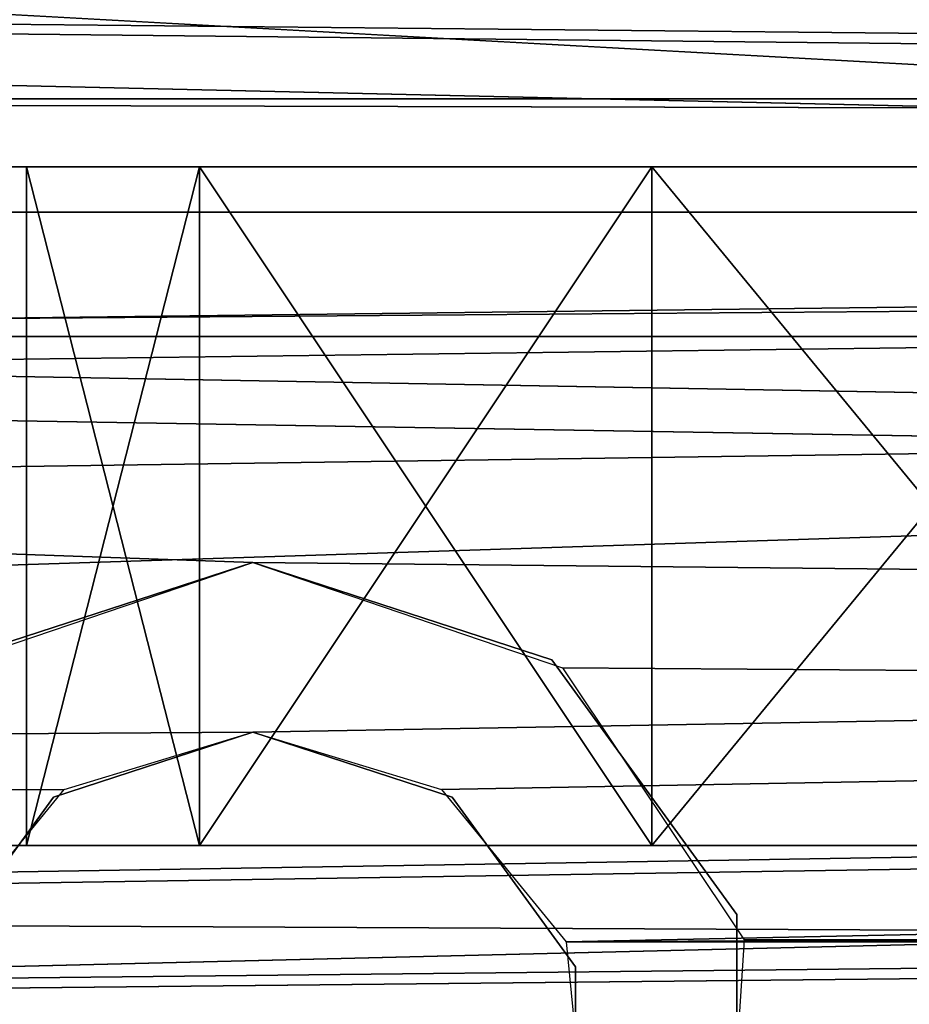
# Model space of a CAD drawing. Extents: x -398 to 398, y -1355 to -82.
# Tile 185 of 256: x -84.03 to -80.1, y -108.94 to -104.58. Entities that reach past the tile are written whole.
import ezdxf

# ---------------------------------------------------------------- set-up
doc = ezdxf.new("R2010")
doc.units = 0
doc.header["$MEASUREMENT"] = 0

msp = doc.modelspace()

# ---------------------------------------------------------------- linework, layer by layer
for points in [[(395.5, -525.467285, 437.803314), (395.5, -81.938164, 160.655502), (-395.5, -81.938164, 160.655502)], [(395.5, -525.467285, 437.803314), (-395.5, -81.938164, 160.655502), (-395.5, -525.467285, 437.803314)], [(-22.229691, -124.655098, 181.452103), (-396.5, -85.435806, 156.945206), (-395.5, -84.587761, 156.415207)], [(-22.229691, -124.6604, 181.443604), (-396.5, -85.441109, 156.936707), (-395.5, -84.593063, 156.406799)], [(395.5, -528.116882, 433.562988), (395.5, -84.587761, 156.415207), (-395.5, -84.587761, 156.415207)], [(395.5, -528.116882, 433.562988), (-395.5, -84.587761, 156.415207), (-395.5, -528.116882, 433.562988)], [(-395.5, -84.587761, 156.415207), (395.5, -84.587761, 156.415207), (-19.442101, -123.289597, 180.598801)], [(-395.5, -84.587761, 156.415207), (-19.442101, -123.289597, 180.598801), (-21.06683, -123.633301, 180.813599)], [(-395.5, -84.587761, 156.415207), (-21.06683, -123.633301, 180.813599), (-22.229691, -124.655098, 181.452103)], [(-395.5, -84.593063, 156.406799), (395.5, -84.593063, 156.406799), (-19.442101, -123.294899, 180.590302)], [(-395.5, -84.593063, 156.406799), (-19.442101, -123.294899, 180.590302), (-21.06683, -123.638603, 180.805099)], [(-395.5, -84.593063, 156.406799), (-21.06683, -123.638603, 180.805099), (-22.229691, -124.6604, 181.443604)], [(-396.5, -85.435806, 156.945206), (-22.478531, -125.502296, 181.981506), (-22.478531, -130.514999, 185.1138)], [(-396.5, -85.435806, 156.945206), (-22.478531, -130.514999, 185.1138), (-50.35714, -414.036102, 362.277405)], [(-396.5, -85.435806, 156.945206), (-50.35714, -414.036102, 362.277405), (-52.76738, -414.882812, 362.806488)], [(-396.5, -85.435806, 156.945206), (-52.76738, -414.882812, 362.806488), (-53.272449, -415.311096, 363.074097)], [(-396.5, -85.435806, 156.945206), (-53.272449, -415.311096, 363.074097), (-54.270809, -417.355103, 364.351288)], [(-396.5, -85.435806, 156.945206), (-54.270809, -417.355103, 364.351288), (-54.270809, -417.960785, 364.729889)], [(-396.5, -85.435806, 156.945206), (-54.270809, -417.960785, 364.729889), (-53.272449, -420.004791, 366.007111)], [(-396.5, -85.435806, 156.945206), (-53.272449, -420.004791, 366.007111), (-396.366211, -527.69281, 433.298004)], [(-22.478531, -125.502296, 181.981506), (-396.5, -85.435806, 156.945206), (-22.229691, -124.655098, 181.452103)], [(-396.5, -85.441109, 156.936707), (-22.478531, -125.507599, 181.973007), (-22.478531, -130.520294, 185.105301)], [(-396.5, -85.441109, 156.936707), (-22.478531, -130.520294, 185.105301), (-50.35714, -414.041412, 362.26889)], [(-396.5, -85.441109, 156.936707), (-50.35714, -414.041412, 362.26889), (-52.76738, -414.888092, 362.798004)], [(-396.5, -85.441109, 156.936707), (-52.76738, -414.888092, 362.798004), (-53.272449, -415.316406, 363.065613)], [(-396.5, -85.441109, 156.936707), (-53.272449, -415.316406, 363.065613), (-54.270809, -417.360413, 364.342896)], [(-396.5, -85.441109, 156.936707), (-54.270809, -417.360413, 364.342896), (-54.270809, -417.966095, 364.721405)], [(-396.5, -85.441109, 156.936707), (-54.270809, -417.966095, 364.721405), (-53.272449, -420.010101, 365.998596)], [(-396.5, -85.441109, 156.936707), (-53.272449, -420.010101, 365.998596), (-396.366211, -527.69812, 433.289612)], [(-22.478531, -125.507599, 181.973007), (-396.5, -85.441109, 156.936707), (-22.229691, -124.6604, 181.443604)], [(243, -100.280098, 127.672203), (-235.265503, -167.884293, 169.916), (-243, -100.280098, 127.672203)], [(243, -100.280098, 127.672203), (235.265503, -167.884293, 169.916), (-235.265503, -167.884293, 169.916)], [(243, -100.704002, 126.993698), (-235.265503, -168.308197, 169.237503), (-243, -100.704002, 126.993698)], [(243, -100.704002, 126.993698), (235.265503, -168.308197, 169.237503), (-235.265503, -168.308197, 169.237503)], [(-243, -101.233902, -0.8), (-84.370171, -107.4487, -0.8), (-83, -106.983902, -0.8)], [(-243, -101.233902, -0.8), (-83, -106.983902, -0.8), (80.827187, -108.651802, -0.8)], [(-243, -101.233902, -0.8), (80.827187, -108.651802, -0.8), (81.629829, -107.4487, -0.8)], [(-243, -101.233902, -0.8), (81.629829, -107.4487, -0.8), (83, -106.983902, -0.8)], [(-243, -101.233902, -0.8), (83, -106.983902, -0.8), (230.827194, -108.651802, -0.8)], [(-243, -101.233902, -0.8), (230.827194, -108.651802, -0.8), (231.629807, -107.4487, -0.8)], [(-243, -101.233902, -0.8), (231.629807, -107.4487, -0.8), (233, -106.983902, -0.8)], [(-243, -101.233902, -0.8), (233, -106.983902, -0.8), (242.412903, -106.942398, -0.8)], [(-243, -101.233902, -0.8), (242.412903, -106.942398, -0.8), (243, -103.233902, -0.8)], [(-243, -101.233902), (-84.370171, -107.4487), (-83, -106.983902)], [(-243, -101.233902), (-83, -106.983902), (80.827187, -108.651802)], [(-243, -101.233902), (80.827187, -108.651802), (81.629829, -107.4487)], [(-243, -101.233902), (81.629829, -107.4487), (83, -106.983902)], [(-243, -101.233902), (83, -106.983902), (230.827194, -108.651802)], [(-243, -101.233902), (230.827194, -108.651802), (231.629807, -107.4487)], [(-243, -101.233902), (231.629807, -107.4487), (233, -106.983902)], [(-243, -101.233902), (233, -106.983902), (242.412903, -106.942398)], [(-243, -101.233902), (242.412903, -106.942398), (243, -103.233902)], [(-31, -102.983902, 114.3228), (-144.5, -101.233902, 114.3228), (-31, -107.483902, 114.3228)], [(-31, -107.483902, 114.3228), (-144.5, -101.233902, 114.3228), (-144.5, -110.233902, 114.3228)], [(-31, -102.983902, 115.122803), (-144.5, -101.233902, 115.122803), (-31, -107.483902, 115.122803)], [(-31, -107.483902, 115.122803), (-144.5, -101.233902, 115.122803), (-144.5, -110.233902, 115.122803)], [(-255, -101.733902), (-233, -107.733902), (255, -101.733902)], [(-255, -101.733902, 0.8), (-233, -107.733902, 0.8), (255, -101.733902, 0.8)], [(255, -101.733902), (-233, -107.733902), (-232.166, -107.986397)], [(255, -101.733902, 0.8), (-233, -107.733902, 0.8), (-232.166, -107.986397, 0.8)], [(255, -101.733902), (-232.166, -107.986397), (-231.614594, -108.660004)], [(255, -101.733902, 0.8), (-232.166, -107.986397, 0.8), (-231.614594, -108.660004, 0.8)], [(255, -101.733902), (-231.614594, -108.660004), (-83, -107.733902)], [(255, -101.733902, 0.8), (-231.614594, -108.660004, 0.8), (-83, -107.733902, 0.8)], [(255, -101.733902), (-83, -107.733902), (-82.165993, -107.986397)], [(255, -101.733902, 0.8), (-83, -107.733902, 0.8), (-82.165993, -107.986397, 0.8)], [(255, -101.733902), (-82.165993, -107.986397), (-81.614594, -108.660004)], [(255, -101.733902, 0.8), (-82.165993, -107.986397, 0.8), (-81.614594, -108.660004, 0.8)], [(255, -101.733902), (-81.614594, -108.660004), (83, -107.733902)], [(255, -101.733902, 0.8), (-81.614594, -108.660004, 0.8), (83, -107.733902, 0.8)], [(-169, -103.733902, 13.57285), (-95, -104.933899, 13.57285), (95, -104.933899, 13.57285)], [(-169, -103.733902, 13.57285), (95, -104.933899, 13.57285), (169, -103.733902, 13.57285)], [(-169, -109.733902, 113.5728), (-169, -103.733902, 113.5728), (-29.5, -105.233902, 113.5728)], [(-169, -103.733902, 113.5728), (169, -103.733902, 113.5728), (22.5, -105.233902, 113.5728)], [(-169, -103.733902, 113.5728), (22.5, -105.233902, 113.5728), (-22.5, -105.233902, 113.5728)], [(-169, -103.733902, 113.5728), (-22.5, -105.233902, 113.5728), (-29.5, -105.233902, 113.5728)], [(-160, -105.233902, 23.572849), (160, -105.233902, 23.572849), (-160, -103.733902, 23.572849)], [(-160, -103.733902, 23.572849), (160, -105.233902, 23.572849), (160, -103.733902, 23.572849)], [(-15.6, -105.233902, 103.5728), (-160, -105.233902, 103.5728), (-15.6, -103.733902, 103.5728)], [(-15.6, -103.733902, 103.5728), (-160, -105.233902, 103.5728), (-160, -103.733902, 103.5728)], [(-94, -104.483902, 12.82285), (94, -104.483902, 12.82285), (-94, -105.983902, 12.82285)], [(-94, -105.983902, 12.82285), (94, -104.483902, 12.82285), (94, -105.983902, 12.82285)], [(-94, -104.483902, 12.02285), (94, -104.483902, 12.02285), (-94, -105.983902, 12.02285)], [(-94, -105.983902, 12.02285), (94, -104.483902, 12.02285), (94, -105.983902, 12.02285)], [(-95, -105.433899, 13.57285), (95, -105.433899, 13.57285), (-95, -104.933899, 13.57285)], [(-95, -104.933899, 13.57285), (95, -105.433899, 13.57285), (95, -104.933899, 13.57285)], [(-169, -109.733902, 113.5728), (-29.5, -105.233902, 113.5728), (-29.5, -108.233902, 113.5728)], [(-160, -105.233902, 103.5728), (-150, -105.233902, 102.572899), (-15.6, -105.233902, 103.5728)], [(-160, -105.233902, 23.572849), (160, -105.233902, 23.572849), (-150, -105.233902, 24.57283)], [(-15.6, -105.233902, 103.5728), (-150, -105.233902, 102.572899), (-140, -105.233902, 102.572899)], [(160, -105.233902, 23.572849), (-140, -105.233902, 24.57283), (-150, -105.233902, 24.57283)], [(-15.6, -105.233902, 103.5728), (-140, -105.233902, 102.572899), (-130, -105.233902, 102.572899)], [(160, -105.233902, 23.572849), (-130, -105.233902, 24.57283), (-140, -105.233902, 24.57283)], [(-15.6, -105.233902, 103.5728), (-130, -105.233902, 102.572899), (-120, -105.233902, 102.572899)], [(160, -105.233902, 23.572849), (-120, -105.233902, 24.57283), (-130, -105.233902, 24.57283)], [(-15.6, -105.233902, 103.5728), (-120, -105.233902, 102.572899), (-110, -105.233902, 102.572899)], [(160, -105.233902, 23.572849), (-110, -105.233902, 24.57283), (-120, -105.233902, 24.57283)], [(-15.6, -105.233902, 103.5728), (-110, -105.233902, 102.572899), (-100, -105.233902, 102.572899)], [(160, -105.233902, 23.572849), (-100, -105.233902, 24.57283), (-110, -105.233902, 24.57283)], [(-15.6, -105.233902, 103.5728), (-100, -105.233902, 102.572899), (-90, -105.233902, 102.572899)], [(160, -105.233902, 23.572849), (-90, -105.233902, 24.57283), (-100, -105.233902, 24.57283)], [(-15.6, -105.233902, 103.5728), (-90, -105.233902, 102.572899), (-80, -105.233902, 102.572899)], [(160, -105.233902, 23.572849), (-80, -105.233902, 24.57283), (-90, -105.233902, 24.57283)], [(-88.469223, -105.233902, 102.268402), (-80, -105.233902, 102.572899), (-90, -105.233902, 102.572899)], [(-81.530777, -105.233902, 24.87727), (-88.469223, -105.233902, 24.87727), (-90, -105.233902, 24.57283)], [(-81.530777, -105.233902, 24.87727), (-90, -105.233902, 24.57283), (-80, -105.233902, 24.57283)], [(-80, -105.233902, 102.572899), (-88.469223, -105.233902, 102.268402), (-81.530777, -105.233902, 102.268402)], [(-81.530777, -105.233902, 102.268402), (-88.469223, -105.233902, 102.268402), (-86.67411, -105.233902, 100.795097)], [(-83.32589, -105.233902, 26.35059), (-86.67411, -105.233902, 26.35059), (-88.469223, -105.233902, 24.87727)], [(-83.32589, -105.233902, 26.35059), (-88.469223, -105.233902, 24.87727), (-81.530777, -105.233902, 24.87727)], [(-81.530777, -105.233902, 102.268402), (-86.67411, -105.233902, 100.795097), (-83.32589, -105.233902, 100.795097)], [(-83.32589, -105.233902, 100.795097), (-86.67411, -105.233902, 100.795097), (-86, -105.233902, 98.572853)], [(-84, -105.233902, 28.572849), (-86, -105.233902, 28.572849), (-86.67411, -105.233902, 26.35059)], [(-84, -105.233902, 28.572849), (-86.67411, -105.233902, 26.35059), (-83.32589, -105.233902, 26.35059)], [(-86, -105.233902, 98.572853), (-86, -105.233902, 88.572853), (-84, -105.233902, 88.572853)], [(-86, -105.233902, 98.572853), (-84, -105.233902, 88.572853), (-84, -105.233902, 98.572853)], [(-83.32589, -105.233902, 100.795097), (-86, -105.233902, 98.572853), (-84, -105.233902, 98.572853)], [(-84, -105.233902, 38.572849), (-86, -105.233902, 28.572849), (-84, -105.233902, 28.572849)], [(-86, -105.233902, 28.572849), (-84, -105.233902, 38.572849), (-86, -105.233902, 38.572849)], [(-86, -105.233902, 38.572849), (-84, -105.233902, 38.572849), (-84, -105.233902, 48.572849)], [(-86, -105.233902, 38.572849), (-84, -105.233902, 48.572849), (-86, -105.233902, 48.572849)], [(-86, -105.233902, 48.572849), (-84, -105.233902, 48.572849), (-84, -105.233902, 58.572849)], [(-86, -105.233902, 48.572849), (-84, -105.233902, 58.572849), (-86, -105.233902, 58.572849)], [(-86, -105.233902, 58.572849), (-84, -105.233902, 58.572849), (-84, -105.233902, 68.572853)], [(-86, -105.233902, 58.572849), (-84, -105.233902, 68.572853), (-86, -105.233902, 68.572853)], [(-86, -105.233902, 68.572853), (-84, -105.233902, 68.572853), (-84, -105.233902, 78.572853)], [(-86, -105.233902, 68.572853), (-84, -105.233902, 78.572853), (-86, -105.233902, 78.572853)], [(-86, -105.233902, 78.572853), (-84, -105.233902, 78.572853), (-84, -105.233902, 88.572853)], [(-86, -105.233902, 78.572853), (-84, -105.233902, 88.572853), (-86, -105.233902, 88.572853)], [(-84, -105.233902, 98.572853), (-84, -105.233902, 88.572853), (-83.32589, -105.233902, 90.795097)], [(-84, -105.233902, 98.572853), (-83.32589, -105.233902, 90.795097), (-83.32589, -105.233902, 96.350594)], [(-83.32589, -105.233902, 30.795099), (-83.32589, -105.233902, 36.35059), (-84, -105.233902, 38.572849)], [(-83.32589, -105.233902, 30.795099), (-84, -105.233902, 38.572849), (-84, -105.233902, 28.572849)], [(-83.32589, -105.233902, 40.795101), (-83.32589, -105.233902, 46.35059), (-84, -105.233902, 48.572849)], [(-83.32589, -105.233902, 40.795101), (-84, -105.233902, 48.572849), (-84, -105.233902, 38.572849)], [(-83.32589, -105.233902, 50.795101), (-83.32589, -105.233902, 56.35059), (-84, -105.233902, 58.572849)], [(-83.32589, -105.233902, 50.795101), (-84, -105.233902, 58.572849), (-84, -105.233902, 48.572849)], [(-83.32589, -105.233902, 70.795097), (-83.32589, -105.233902, 76.350594), (-84, -105.233902, 78.572853)], [(-83.32589, -105.233902, 70.795097), (-84, -105.233902, 78.572853), (-84, -105.233902, 68.572853)], [(-83.32589, -105.233902, 80.795097), (-83.32589, -105.233902, 86.350594), (-84, -105.233902, 88.572853)], [(-83.32589, -105.233902, 80.795097), (-84, -105.233902, 88.572853), (-84, -105.233902, 78.572853)], [(-83.32589, -105.233902, 60.795101), (-83.32589, -105.233902, 66.350594), (-84, -105.233902, 68.572853)], [(-83.32589, -105.233902, 60.795101), (-84, -105.233902, 68.572853), (-84, -105.233902, 58.572849)], [(-83.236069, -105.233902, 100.924004), (-83.236069, -108.233902, 100.924004), (-84, -108.233902, 98.572853)], [(-83.236069, -105.233902, 100.924004), (-84, -108.233902, 98.572853), (-84, -105.233902, 98.572853)], [(-83.236069, -108.233902, 96.221703), (-83.236069, -105.233902, 96.221703), (-84, -105.233902, 98.572853)], [(-83.236069, -108.233902, 96.221703), (-84, -105.233902, 98.572853), (-84, -108.233902, 98.572853)], [(-83.236069, -105.233902, 30.92399), (-83.236069, -108.233902, 30.92399), (-84, -108.233902, 28.572849)], [(-83.236069, -105.233902, 30.92399), (-84, -108.233902, 28.572849), (-84, -105.233902, 28.572849)], [(-83.236069, -108.233902, 26.221701), (-83.236069, -105.233902, 26.221701), (-84, -105.233902, 28.572849)], [(-83.236069, -108.233902, 26.221701), (-84, -105.233902, 28.572849), (-84, -108.233902, 28.572849)], [(-83.236069, -105.233902, 40.923988), (-83.236069, -108.233902, 40.923988), (-84, -108.233902, 38.572849)], [(-83.236069, -105.233902, 40.923988), (-84, -108.233902, 38.572849), (-84, -105.233902, 38.572849)], [(-83.236069, -108.233902, 36.221699), (-83.236069, -105.233902, 36.221699), (-84, -105.233902, 38.572849)], [(-83.236069, -108.233902, 36.221699), (-84, -105.233902, 38.572849), (-84, -108.233902, 38.572849)], [(-83.236069, -105.233902, 50.923988), (-83.236069, -108.233902, 50.923988), (-84, -108.233902, 48.572849)], [(-83.236069, -105.233902, 50.923988), (-84, -108.233902, 48.572849), (-84, -105.233902, 48.572849)], [(-83.236069, -108.233902, 46.221699), (-83.236069, -105.233902, 46.221699), (-84, -105.233902, 48.572849)], [(-83.236069, -108.233902, 46.221699), (-84, -105.233902, 48.572849), (-84, -108.233902, 48.572849)], [(-83.236069, -105.233902, 60.923988), (-83.236069, -108.233902, 60.923988), (-84, -108.233902, 58.572849)], [(-83.236069, -105.233902, 60.923988), (-84, -108.233902, 58.572849), (-84, -105.233902, 58.572849)], [(-83.236069, -108.233902, 56.221699), (-83.236069, -105.233902, 56.221699), (-84, -105.233902, 58.572849)], [(-83.236069, -108.233902, 56.221699), (-84, -105.233902, 58.572849), (-84, -108.233902, 58.572849)], [(-83.236069, -105.233902, 70.923988), (-83.236069, -108.233902, 70.923988), (-84, -108.233902, 68.572853)], [(-83.236069, -105.233902, 70.923988), (-84, -108.233902, 68.572853), (-84, -105.233902, 68.572853)], [(-83.236069, -108.233902, 66.221703), (-83.236069, -105.233902, 66.221703), (-84, -105.233902, 68.572853)], [(-83.236069, -108.233902, 66.221703), (-84, -105.233902, 68.572853), (-84, -108.233902, 68.572853)], [(-83.236069, -105.233902, 80.923988), (-83.236069, -108.233902, 80.923988), (-84, -108.233902, 78.572853)], [(-83.236069, -105.233902, 80.923988), (-84, -108.233902, 78.572853), (-84, -105.233902, 78.572853)], [(-83.236069, -108.233902, 76.221703), (-83.236069, -105.233902, 76.221703), (-84, -105.233902, 78.572853)], [(-83.236069, -108.233902, 76.221703), (-84, -105.233902, 78.572853), (-84, -108.233902, 78.572853)], [(-83.236069, -105.233902, 90.923988), (-83.236069, -108.233902, 90.923988), (-84, -108.233902, 88.572853)], [(-83.236069, -105.233902, 90.923988), (-84, -108.233902, 88.572853), (-84, -105.233902, 88.572853)], [(-83.236069, -108.233902, 86.221703), (-83.236069, -105.233902, 86.221703), (-84, -105.233902, 88.572853)], [(-83.236069, -108.233902, 86.221703), (-84, -105.233902, 88.572853), (-84, -108.233902, 88.572853)], [(-83.32589, -105.233902, 96.350594), (-83.32589, -105.233902, 90.795097), (-81.530777, -105.233902, 92.268417)], [(-83.32589, -105.233902, 96.350594), (-81.530777, -105.233902, 92.268417), (-81.530777, -105.233902, 94.877274)], [(-81.530777, -105.233902, 32.268421), (-81.530777, -105.233902, 34.87727), (-83.32589, -105.233902, 36.35059)], [(-81.530777, -105.233902, 32.268421), (-83.32589, -105.233902, 36.35059), (-83.32589, -105.233902, 30.795099)], [(-81.530777, -105.233902, 42.268421), (-81.530777, -105.233902, 44.87727), (-83.32589, -105.233902, 46.35059)], [(-81.530777, -105.233902, 42.268421), (-83.32589, -105.233902, 46.35059), (-83.32589, -105.233902, 40.795101)], [(-81.530777, -105.233902, 52.268421), (-81.530777, -105.233902, 54.87727), (-83.32589, -105.233902, 56.35059)], [(-81.530777, -105.233902, 52.268421), (-83.32589, -105.233902, 56.35059), (-83.32589, -105.233902, 50.795101)], [(-81.530777, -105.233902, 72.268417), (-81.530777, -105.233902, 74.877274), (-83.32589, -105.233902, 76.350594)], [(-81.530777, -105.233902, 72.268417), (-83.32589, -105.233902, 76.350594), (-83.32589, -105.233902, 70.795097)], [(-81.530777, -105.233902, 82.268417), (-81.530777, -105.233902, 84.877274), (-83.32589, -105.233902, 86.350594)], [(-81.530777, -105.233902, 82.268417), (-83.32589, -105.233902, 86.350594), (-83.32589, -105.233902, 80.795097)], [(-81.530777, -105.233902, 62.268421), (-81.530777, -105.233902, 64.877274), (-83.32589, -105.233902, 66.350594)], [(-81.530777, -105.233902, 62.268421), (-83.32589, -105.233902, 66.350594), (-83.32589, -105.233902, 60.795101)], [(-81.236069, -105.233902, 102.377098), (-81.236069, -108.233902, 102.377098), (-83.236069, -108.233902, 100.924004)], [(-81.236069, -105.233902, 102.377098), (-83.236069, -108.233902, 100.924004), (-83.236069, -105.233902, 100.924004)], [(-81.236069, -108.233902, 94.768623), (-83.236069, -105.233902, 96.221703), (-83.236069, -108.233902, 96.221703)], [(-83.236069, -105.233902, 96.221703), (-81.236069, -108.233902, 94.768623), (-81.236069, -105.233902, 94.768623)], [(-81.236069, -105.233902, 32.377071), (-81.236069, -108.233902, 32.377071), (-83.236069, -108.233902, 30.92399)], [(-81.236069, -105.233902, 32.377071), (-83.236069, -108.233902, 30.92399), (-83.236069, -105.233902, 30.92399)], [(-81.236069, -108.233902, 24.76862), (-83.236069, -105.233902, 26.221701), (-83.236069, -108.233902, 26.221701)], [(-83.236069, -105.233902, 26.221701), (-81.236069, -108.233902, 24.76862), (-81.236069, -105.233902, 24.76862)], [(-81.236069, -105.233902, 42.377071), (-81.236069, -108.233902, 42.377071), (-83.236069, -108.233902, 40.923988)], [(-81.236069, -105.233902, 42.377071), (-83.236069, -108.233902, 40.923988), (-83.236069, -105.233902, 40.923988)], [(-81.236069, -108.233902, 34.76862), (-83.236069, -105.233902, 36.221699), (-83.236069, -108.233902, 36.221699)], [(-83.236069, -105.233902, 36.221699), (-81.236069, -108.233902, 34.76862), (-81.236069, -105.233902, 34.76862)], [(-81.236069, -105.233902, 52.377071), (-81.236069, -108.233902, 52.377071), (-83.236069, -108.233902, 50.923988)], [(-81.236069, -105.233902, 52.377071), (-83.236069, -108.233902, 50.923988), (-83.236069, -105.233902, 50.923988)], [(-81.236069, -108.233902, 44.76862), (-83.236069, -105.233902, 46.221699), (-83.236069, -108.233902, 46.221699)], [(-83.236069, -105.233902, 46.221699), (-81.236069, -108.233902, 44.76862), (-81.236069, -105.233902, 44.76862)], [(-81.236069, -105.233902, 62.377071), (-81.236069, -108.233902, 62.377071), (-83.236069, -108.233902, 60.923988)], [(-81.236069, -105.233902, 62.377071), (-83.236069, -108.233902, 60.923988), (-83.236069, -105.233902, 60.923988)], [(-81.236069, -108.233902, 54.76862), (-83.236069, -105.233902, 56.221699), (-83.236069, -108.233902, 56.221699)], [(-83.236069, -105.233902, 56.221699), (-81.236069, -108.233902, 54.76862), (-81.236069, -105.233902, 54.76862)], [(-81.236069, -105.233902, 72.377083), (-81.236069, -108.233902, 72.377083), (-83.236069, -108.233902, 70.923988)], [(-81.236069, -105.233902, 72.377083), (-83.236069, -108.233902, 70.923988), (-83.236069, -105.233902, 70.923988)], [(-81.236069, -108.233902, 64.768623), (-83.236069, -105.233902, 66.221703), (-83.236069, -108.233902, 66.221703)], [(-83.236069, -105.233902, 66.221703), (-81.236069, -108.233902, 64.768623), (-81.236069, -105.233902, 64.768623)], [(-81.236069, -105.233902, 82.377083), (-81.236069, -108.233902, 82.377083), (-83.236069, -108.233902, 80.923988)], [(-81.236069, -105.233902, 82.377083), (-83.236069, -108.233902, 80.923988), (-83.236069, -105.233902, 80.923988)], [(-81.236069, -108.233902, 74.768623), (-83.236069, -105.233902, 76.221703), (-83.236069, -108.233902, 76.221703)], [(-83.236069, -105.233902, 76.221703), (-81.236069, -108.233902, 74.768623), (-81.236069, -105.233902, 74.768623)], [(-81.236069, -105.233902, 92.377083), (-81.236069, -108.233902, 92.377083), (-83.236069, -108.233902, 90.923988)], [(-81.236069, -105.233902, 92.377083), (-83.236069, -108.233902, 90.923988), (-83.236069, -105.233902, 90.923988)], [(-81.236069, -108.233902, 84.768623), (-83.236069, -105.233902, 86.221703), (-83.236069, -108.233902, 86.221703)], [(-83.236069, -105.233902, 86.221703), (-81.236069, -108.233902, 84.768623), (-81.236069, -105.233902, 84.768623)], [(-81.530777, -105.233902, 94.877274), (-81.530777, -105.233902, 92.268417), (-80, -105.233902, 92.572861)], [(-81.530777, -105.233902, 94.877274), (-80, -105.233902, 92.572861), (-80, -105.233902, 94.57283)], [(-80, -105.233902, 32.572861), (-81.530777, -105.233902, 34.87727), (-81.530777, -105.233902, 32.268421)], [(-81.530777, -105.233902, 34.87727), (-80, -105.233902, 32.572861), (-80, -105.233902, 34.57283)], [(-80, -105.233902, 42.572861), (-81.530777, -105.233902, 44.87727), (-81.530777, -105.233902, 42.268421)], [(-81.530777, -105.233902, 44.87727), (-80, -105.233902, 42.572861), (-80, -105.233902, 44.57283)], [(-80, -105.233902, 52.572861), (-81.530777, -105.233902, 54.87727), (-81.530777, -105.233902, 52.268421)], [(-81.530777, -105.233902, 54.87727), (-80, -105.233902, 52.572861), (-80, -105.233902, 54.57283)], [(-80, -105.233902, 72.572861), (-81.530777, -105.233902, 74.877274), (-81.530777, -105.233902, 72.268417)], [(-81.530777, -105.233902, 74.877274), (-80, -105.233902, 72.572861), (-80, -105.233902, 74.57283)], [(-80, -105.233902, 82.572861), (-81.530777, -105.233902, 84.877274), (-81.530777, -105.233902, 82.268417)], [(-81.530777, -105.233902, 84.877274), (-80, -105.233902, 82.572861), (-80, -105.233902, 84.57283)], [(-80, -105.233902, 62.572861), (-81.530777, -105.233902, 64.877274), (-81.530777, -105.233902, 62.268421)], [(-81.530777, -105.233902, 64.877274), (-80, -105.233902, 62.572861), (-80, -105.233902, 64.57283)], [(-78.763931, -105.233902, 102.377098), (-78.763931, -108.233902, 102.377098), (-81.236069, -108.233902, 102.377098)], [(-78.763931, -105.233902, 102.377098), (-81.236069, -108.233902, 102.377098), (-81.236069, -105.233902, 102.377098)], [(-81.236069, -105.233902, 94.768623), (-81.236069, -108.233902, 94.768623), (-78.763931, -108.233902, 94.768623)], [(-81.236069, -105.233902, 94.768623), (-78.763931, -108.233902, 94.768623), (-78.763931, -105.233902, 94.768623)], [(-78.763931, -105.233902, 32.377071), (-78.763931, -108.233902, 32.377071), (-81.236069, -108.233902, 32.377071)], [(-78.763931, -105.233902, 32.377071), (-81.236069, -108.233902, 32.377071), (-81.236069, -105.233902, 32.377071)], [(-81.236069, -105.233902, 24.76862), (-81.236069, -108.233902, 24.76862), (-78.763931, -108.233902, 24.76862)], [(-81.236069, -105.233902, 24.76862), (-78.763931, -108.233902, 24.76862), (-78.763931, -105.233902, 24.76862)], [(-78.763931, -105.233902, 42.377071), (-78.763931, -108.233902, 42.377071), (-81.236069, -108.233902, 42.377071)], [(-78.763931, -105.233902, 42.377071), (-81.236069, -108.233902, 42.377071), (-81.236069, -105.233902, 42.377071)], [(-81.236069, -105.233902, 34.76862), (-81.236069, -108.233902, 34.76862), (-78.763931, -108.233902, 34.76862)], [(-81.236069, -105.233902, 34.76862), (-78.763931, -108.233902, 34.76862), (-78.763931, -105.233902, 34.76862)], [(-78.763931, -105.233902, 52.377071), (-78.763931, -108.233902, 52.377071), (-81.236069, -108.233902, 52.377071)], [(-78.763931, -105.233902, 52.377071), (-81.236069, -108.233902, 52.377071), (-81.236069, -105.233902, 52.377071)], [(-81.236069, -105.233902, 44.76862), (-81.236069, -108.233902, 44.76862), (-78.763931, -108.233902, 44.76862)], [(-81.236069, -105.233902, 44.76862), (-78.763931, -108.233902, 44.76862), (-78.763931, -105.233902, 44.76862)], [(-78.763931, -105.233902, 62.377071), (-78.763931, -108.233902, 62.377071), (-81.236069, -108.233902, 62.377071)], [(-78.763931, -105.233902, 62.377071), (-81.236069, -108.233902, 62.377071), (-81.236069, -105.233902, 62.377071)], [(-81.236069, -105.233902, 54.76862), (-81.236069, -108.233902, 54.76862), (-78.763931, -108.233902, 54.76862)], [(-81.236069, -105.233902, 54.76862), (-78.763931, -108.233902, 54.76862), (-78.763931, -105.233902, 54.76862)], [(-78.763931, -105.233902, 72.377083), (-78.763931, -108.233902, 72.377083), (-81.236069, -108.233902, 72.377083)], [(-78.763931, -105.233902, 72.377083), (-81.236069, -108.233902, 72.377083), (-81.236069, -105.233902, 72.377083)], [(-81.236069, -105.233902, 64.768623), (-81.236069, -108.233902, 64.768623), (-78.763931, -108.233902, 64.768623)], [(-81.236069, -105.233902, 64.768623), (-78.763931, -108.233902, 64.768623), (-78.763931, -105.233902, 64.768623)], [(-78.763931, -105.233902, 82.377083), (-78.763931, -108.233902, 82.377083), (-81.236069, -108.233902, 82.377083)], [(-78.763931, -105.233902, 82.377083), (-81.236069, -108.233902, 82.377083), (-81.236069, -105.233902, 82.377083)], [(-81.236069, -105.233902, 74.768623), (-81.236069, -108.233902, 74.768623), (-78.763931, -108.233902, 74.768623)], [(-81.236069, -105.233902, 74.768623), (-78.763931, -108.233902, 74.768623), (-78.763931, -105.233902, 74.768623)], [(-78.763931, -105.233902, 92.377083), (-78.763931, -108.233902, 92.377083), (-81.236069, -108.233902, 92.377083)], [(-78.763931, -105.233902, 92.377083), (-81.236069, -108.233902, 92.377083), (-81.236069, -105.233902, 92.377083)], [(-81.236069, -105.233902, 84.768623), (-81.236069, -108.233902, 84.768623), (-78.763931, -108.233902, 84.768623)], [(-81.236069, -105.233902, 84.768623), (-78.763931, -108.233902, 84.768623), (-78.763931, -105.233902, 84.768623)], [(-169, -109.733902, 13.57285), (169, -109.733902, 13.57285), (105, -105.433899, 13.57285)], [(-169, -109.733902, 13.57285), (105, -105.433899, 13.57285), (95, -105.433899, 13.57285)], [(-169, -109.733902, 13.57285), (95, -105.433899, 13.57285), (-95, -105.433899, 13.57285)], [(144.300003, -110.233902, 12.82285), (-144.300003, -110.233902, 12.82285), (-106, -105.983902, 12.82285)], [(144.300003, -110.233902, 12.02285), (-144.300003, -110.233902, 12.02285), (-106, -105.983902, 12.02285)], [(144.300003, -110.233902, 12.82285), (-106, -105.983902, 12.82285), (-94, -105.983902, 12.82285)], [(144.300003, -110.233902, 12.02285), (-106, -105.983902, 12.02285), (-94, -105.983902, 12.02285)], [(144.300003, -110.233902, 12.82285), (-94, -105.983902, 12.82285), (94, -105.983902, 12.82285)], [(144.300003, -110.233902, 12.02285), (-94, -105.983902, 12.02285), (94, -105.983902, 12.02285)], [(-84.322517, -107.413696), (-84.322517, -107.413696, -0.8), (-83, -106.983902, -0.8)], [(-84.322517, -107.413696), (-83, -106.983902, -0.8), (-83, -106.983902)], [(-81.629829, -107.4487, -0.8), (80.827187, -108.651802, -0.8), (-83, -106.983902, -0.8)], [(-81.629829, -107.4487), (80.827187, -108.651802), (-83, -106.983902)], [(-81.677483, -107.413696, -0.8), (-81.677483, -107.413696), (-83, -106.983902)], [(-81.677483, -107.413696, -0.8), (-83, -106.983902), (-83, -106.983902, -0.8)], [(-80.860123, -108.538696, -0.8), (-80.860123, -108.538696), (-81.677483, -107.413696)], [(-80.860123, -108.538696, -0.8), (-81.677483, -107.413696), (-81.677483, -107.413696, -0.8)], [(-81.629829, -107.4487, -0.8), (-80.827187, -108.651802, -0.8), (80.827187, -108.651802, -0.8)], [(-81.629829, -107.4487), (-80.827187, -108.651802), (80.827187, -108.651802)], [(144.5, -110.233902, 114.3228), (-31, -107.483902, 114.3228), (-144.5, -110.233902, 114.3228)], [(144.5, -110.233902, 115.122803), (-31, -107.483902, 115.122803), (-144.5, -110.233902, 115.122803)], [(-231.614594, -108.660004), (-83.834007, -107.986397), (-83, -107.733902)], [(-231.614594, -108.660004, 0.8), (-83.834007, -107.986397, 0.8), (-83, -107.733902, 0.8)], [(-83.881683, -108.020401, 0.8), (-83.881683, -108.020401), (-83, -107.733902)], [(-83.881683, -108.020401, 0.8), (-83, -107.733902), (-83, -107.733902, 0.8)], [(-82.118317, -108.020401), (-82.118317, -108.020401, 0.8), (-83, -107.733902, 0.8)], [(-82.118317, -108.020401), (-83, -107.733902, 0.8), (-83, -107.733902)], [(-81.614594, -108.660004), (82.165993, -107.986397), (83, -107.733902)], [(-81.614594, -108.660004, 0.8), (82.165993, -107.986397, 0.8), (83, -107.733902, 0.8)], [(-83.834007, -107.986397), (-231.614594, -108.660004), (-84.385406, -108.660004)], [(-83.834007, -107.986397, 0.8), (-231.614594, -108.660004, 0.8), (-84.385406, -108.660004, 0.8)], [(82.165993, -107.986397), (-81.614594, -108.660004), (81.614594, -108.660004)], [(82.165993, -107.986397, 0.8), (-81.614594, -108.660004, 0.8), (81.614594, -108.660004, 0.8)], [(-84.426582, -108.770401, 0.8), (-84.426582, -108.770401), (-83.881683, -108.020401)], [(-84.426582, -108.770401, 0.8), (-83.881683, -108.020401), (-83.881683, -108.020401, 0.8)], [(-81.573418, -108.770401), (-82.118317, -108.020401, 0.8), (-82.118317, -108.020401)], [(-82.118317, -108.020401, 0.8), (-81.573418, -108.770401), (-81.573418, -108.770401, 0.8)], [(-169, -109.733902, 113.5728), (-29.5, -108.233902, 113.5728), (-22.5, -108.233902, 113.5728)], [(-169, -109.733902, 113.5728), (-22.5, -108.233902, 113.5728), (22.5, -108.233902, 113.5728)], [(-169, -109.733902, 113.5728), (22.5, -108.233902, 113.5728), (169, -109.733902, 113.5728)], [(-160, -108.233902, 23.572849), (-150, -108.233902, 24.57283), (160, -108.233902, 23.572849)], [(-160, -108.233902, 103.5728), (160, -108.233902, 103.5728), (-150, -108.233902, 102.572899)], [(-160, -109.733902, 23.572849), (160, -109.733902, 23.572849), (-160, -108.233902, 23.572849)], [(-160, -108.233902, 23.572849), (160, -109.733902, 23.572849), (160, -108.233902, 23.572849)], [(160, -109.733902, 103.5728), (-160, -109.733902, 103.5728), (160, -108.233902, 103.5728)], [(160, -108.233902, 103.5728), (-160, -109.733902, 103.5728), (-160, -108.233902, 103.5728)], [(160, -108.233902, 103.5728), (-140, -108.233902, 102.572899), (-150, -108.233902, 102.572899)], [(160, -108.233902, 23.572849), (-150, -108.233902, 24.57283), (-140, -108.233902, 24.57283)], [(160, -108.233902, 103.5728), (-130, -108.233902, 102.572899), (-140, -108.233902, 102.572899)], [(160, -108.233902, 23.572849), (-140, -108.233902, 24.57283), (-130, -108.233902, 24.57283)], [(160, -108.233902, 103.5728), (-120, -108.233902, 102.572899), (-130, -108.233902, 102.572899)], [(160, -108.233902, 23.572849), (-130, -108.233902, 24.57283), (-120, -108.233902, 24.57283)], [(160, -108.233902, 103.5728), (-110, -108.233902, 102.572899), (-120, -108.233902, 102.572899)], [(160, -108.233902, 23.572849), (-120, -108.233902, 24.57283), (-110, -108.233902, 24.57283)], [(160, -108.233902, 103.5728), (-100, -108.233902, 102.572899), (-110, -108.233902, 102.572899)], [(160, -108.233902, 23.572849), (-110, -108.233902, 24.57283), (-100, -108.233902, 24.57283)], [(160, -108.233902, 103.5728), (-90, -108.233902, 102.572899), (-100, -108.233902, 102.572899)], [(160, -108.233902, 23.572849), (-100, -108.233902, 24.57283), (-90, -108.233902, 24.57283)], [(160, -108.233902, 103.5728), (-80, -108.233902, 102.572899), (-90, -108.233902, 102.572899)], [(160, -108.233902, 23.572849), (-90, -108.233902, 24.57283), (-80, -108.233902, 24.57283)], [(-88.469223, -108.233902, 24.87727), (-80, -108.233902, 24.57283), (-90, -108.233902, 24.57283)], [(-81.530777, -108.233902, 102.268402), (-88.469223, -108.233902, 102.268402), (-90, -108.233902, 102.572899)], [(-81.530777, -108.233902, 102.268402), (-90, -108.233902, 102.572899), (-80, -108.233902, 102.572899)], [(-86.67411, -108.233902, 26.35059), (-81.530777, -108.233902, 24.87727), (-88.469223, -108.233902, 24.87727)], [(-88.469223, -108.233902, 24.87727), (-81.530777, -108.233902, 24.87727), (-80, -108.233902, 24.57283)], [(-83.32589, -108.233902, 100.795097), (-86.67411, -108.233902, 100.795097), (-88.469223, -108.233902, 102.268402)], [(-83.32589, -108.233902, 100.795097), (-88.469223, -108.233902, 102.268402), (-81.530777, -108.233902, 102.268402)], [(-86, -108.233902, 28.572849), (-83.32589, -108.233902, 26.35059), (-86.67411, -108.233902, 26.35059)], [(-86.67411, -108.233902, 26.35059), (-83.32589, -108.233902, 26.35059), (-81.530777, -108.233902, 24.87727)], [(-84, -108.233902, 98.572853), (-86, -108.233902, 98.572853), (-86.67411, -108.233902, 100.795097)], [(-84, -108.233902, 98.572853), (-86.67411, -108.233902, 100.795097), (-83.32589, -108.233902, 100.795097)], [(-86, -108.233902, 58.572849), (-84, -108.233902, 48.572849), (-86, -108.233902, 48.572849)], [(-86, -108.233902, 48.572849), (-84, -108.233902, 48.572849), (-84, -108.233902, 38.572849)], [(-86, -108.233902, 48.572849), (-84, -108.233902, 38.572849), (-86, -108.233902, 38.572849)], [(-86, -108.233902, 38.572849), (-84, -108.233902, 38.572849), (-84, -108.233902, 28.572849)], [(-86, -108.233902, 38.572849), (-84, -108.233902, 28.572849), (-86, -108.233902, 28.572849)], [(-86, -108.233902, 28.572849), (-84, -108.233902, 28.572849), (-83.32589, -108.233902, 26.35059)], [(-84, -108.233902, 48.572849), (-86, -108.233902, 58.572849), (-84, -108.233902, 58.572849)], [(-84, -108.233902, 58.572849), (-86, -108.233902, 58.572849), (-86, -108.233902, 68.572853)], [(-84, -108.233902, 58.572849), (-86, -108.233902, 68.572853), (-84, -108.233902, 68.572853)], [(-84, -108.233902, 68.572853), (-86, -108.233902, 68.572853), (-86, -108.233902, 78.572853)], [(-84, -108.233902, 68.572853), (-86, -108.233902, 78.572853), (-84, -108.233902, 78.572853)], [(-84, -108.233902, 78.572853), (-86, -108.233902, 78.572853), (-86, -108.233902, 88.572853)], [(-84, -108.233902, 78.572853), (-86, -108.233902, 88.572853), (-84, -108.233902, 88.572853)], [(-84, -108.233902, 88.572853), (-86, -108.233902, 88.572853), (-86, -108.233902, 98.572853)], [(-84, -108.233902, 88.572853), (-86, -108.233902, 98.572853), (-84, -108.233902, 98.572853)], [(-83.32589, -108.233902, 36.35059), (-83.32589, -108.233902, 30.795099), (-84, -108.233902, 28.572849)], [(-83.32589, -108.233902, 36.35059), (-84, -108.233902, 28.572849), (-84, -108.233902, 38.572849)], [(-83.32589, -108.233902, 46.35059), (-83.32589, -108.233902, 40.795101), (-84, -108.233902, 38.572849)], [(-83.32589, -108.233902, 46.35059), (-84, -108.233902, 38.572849), (-84, -108.233902, 48.572849)], [(-83.32589, -108.233902, 56.35059), (-83.32589, -108.233902, 50.795101), (-84, -108.233902, 48.572849)], [(-83.32589, -108.233902, 56.35059), (-84, -108.233902, 48.572849), (-84, -108.233902, 58.572849)], [(-83.32589, -108.233902, 66.350594), (-83.32589, -108.233902, 60.795101), (-84, -108.233902, 58.572849)], [(-83.32589, -108.233902, 66.350594), (-84, -108.233902, 58.572849), (-84, -108.233902, 68.572853)], [(-83.32589, -108.233902, 76.350594), (-83.32589, -108.233902, 70.795097), (-84, -108.233902, 68.572853)], [(-83.32589, -108.233902, 76.350594), (-84, -108.233902, 68.572853), (-84, -108.233902, 78.572853)], [(-83.32589, -108.233902, 86.350594), (-83.32589, -108.233902, 80.795097), (-84, -108.233902, 78.572853)], [(-83.32589, -108.233902, 86.350594), (-84, -108.233902, 78.572853), (-84, -108.233902, 88.572853)], [(-83.32589, -108.233902, 96.350594), (-83.32589, -108.233902, 90.795097), (-84, -108.233902, 88.572853)], [(-83.32589, -108.233902, 96.350594), (-84, -108.233902, 88.572853), (-84, -108.233902, 98.572853)], [(-81.530777, -108.233902, 34.87727), (-81.530777, -108.233902, 32.268421), (-83.32589, -108.233902, 30.795099)], [(-81.530777, -108.233902, 34.87727), (-83.32589, -108.233902, 30.795099), (-83.32589, -108.233902, 36.35059)], [(-81.530777, -108.233902, 44.87727), (-81.530777, -108.233902, 42.268421), (-83.32589, -108.233902, 40.795101)], [(-81.530777, -108.233902, 44.87727), (-83.32589, -108.233902, 40.795101), (-83.32589, -108.233902, 46.35059)], [(-81.530777, -108.233902, 54.87727), (-81.530777, -108.233902, 52.268421), (-83.32589, -108.233902, 50.795101)], [(-81.530777, -108.233902, 54.87727), (-83.32589, -108.233902, 50.795101), (-83.32589, -108.233902, 56.35059)], [(-81.530777, -108.233902, 64.877274), (-81.530777, -108.233902, 62.268421), (-83.32589, -108.233902, 60.795101)], [(-81.530777, -108.233902, 64.877274), (-83.32589, -108.233902, 60.795101), (-83.32589, -108.233902, 66.350594)], [(-81.530777, -108.233902, 74.877274), (-81.530777, -108.233902, 72.268417), (-83.32589, -108.233902, 70.795097)], [(-81.530777, -108.233902, 74.877274), (-83.32589, -108.233902, 70.795097), (-83.32589, -108.233902, 76.350594)], [(-81.530777, -108.233902, 84.877274), (-81.530777, -108.233902, 82.268417), (-83.32589, -108.233902, 80.795097)], [(-81.530777, -108.233902, 84.877274), (-83.32589, -108.233902, 80.795097), (-83.32589, -108.233902, 86.350594)], [(-81.530777, -108.233902, 94.877274), (-81.530777, -108.233902, 92.268417), (-83.32589, -108.233902, 90.795097)], [(-81.530777, -108.233902, 94.877274), (-83.32589, -108.233902, 90.795097), (-83.32589, -108.233902, 96.350594)], [(-80, -108.233902, 34.57283), (-81.530777, -108.233902, 32.268421), (-81.530777, -108.233902, 34.87727)], [(-81.530777, -108.233902, 32.268421), (-80, -108.233902, 34.57283), (-80, -108.233902, 32.572861)], [(-80, -108.233902, 44.57283), (-81.530777, -108.233902, 42.268421), (-81.530777, -108.233902, 44.87727)], [(-81.530777, -108.233902, 42.268421), (-80, -108.233902, 44.57283), (-80, -108.233902, 42.572861)], [(-80, -108.233902, 54.57283), (-81.530777, -108.233902, 52.268421), (-81.530777, -108.233902, 54.87727)], [(-81.530777, -108.233902, 52.268421), (-80, -108.233902, 54.57283), (-80, -108.233902, 52.572861)], [(-80, -108.233902, 64.57283), (-81.530777, -108.233902, 62.268421), (-81.530777, -108.233902, 64.877274)], [(-81.530777, -108.233902, 62.268421), (-80, -108.233902, 64.57283), (-80, -108.233902, 62.572861)], [(-80, -108.233902, 74.57283), (-81.530777, -108.233902, 72.268417), (-81.530777, -108.233902, 74.877274)], [(-81.530777, -108.233902, 72.268417), (-80, -108.233902, 74.57283), (-80, -108.233902, 72.572861)], [(-80, -108.233902, 84.57283), (-81.530777, -108.233902, 82.268417), (-81.530777, -108.233902, 84.877274)], [(-81.530777, -108.233902, 82.268417), (-80, -108.233902, 84.57283), (-80, -108.233902, 82.572861)], [(-80, -108.233902, 94.57283), (-81.530777, -108.233902, 92.268417), (-81.530777, -108.233902, 94.877274)], [(-81.530777, -108.233902, 92.268417), (-80, -108.233902, 94.57283), (-80, -108.233902, 92.572861)], [(-80.860123, -109.929199, -0.8), (-80.860123, -109.929199), (-80.860123, -108.538696)], [(-80.860123, -109.929199, -0.8), (-80.860123, -108.538696), (-80.860123, -108.538696, -0.8)], [(-81.528557, -109.526604), (81.614594, -108.660004), (-81.614594, -108.660004)], [(-81.528557, -109.526604, 0.8), (81.614594, -108.660004, 0.8), (-81.614594, -108.660004, 0.8)], [(-81.528557, -109.526604), (81.528557, -109.526604), (81.614594, -108.660004)], [(-81.528557, -109.526604, 0.8), (81.528557, -109.526604, 0.8), (81.614594, -108.660004, 0.8)], [(80.827187, -108.651802, -0.8), (-80.827187, -108.651802, -0.8), (-80.920776, -110.094803, -0.8)], [(80.827187, -108.651802, -0.8), (-80.920776, -110.094803, -0.8), (80.920776, -110.094803, -0.8)], [(80.827187, -108.651802), (-80.827187, -108.651802), (-80.920776, -110.094803)], [(80.827187, -108.651802), (-80.920776, -110.094803), (80.920776, -110.094803)], [(-81.573418, -108.770401, 0.8), (-81.573418, -108.770401), (-81.573418, -109.697502)], [(-81.573418, -108.770401, 0.8), (-81.573418, -109.697502), (-81.573418, -109.697502, 0.8)]]:
    msp.add_3dface(points)

doc.saveas('drawing.dxf')
